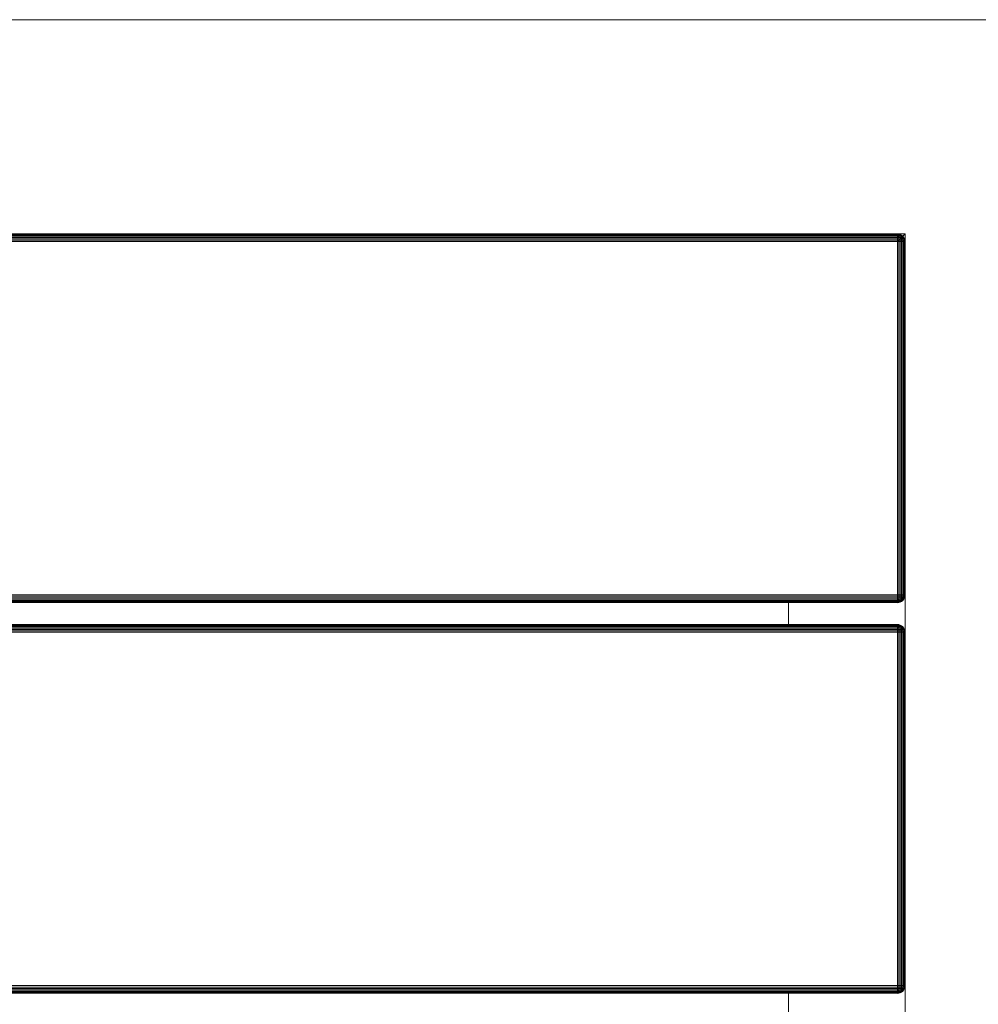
# Model space of a CAD drawing. Header units: millimetres. Extents: x -68595 to 26741, y -534 to 35396.
# Tile 55 of 172: x -58923 to -58677, y 29095 to 29348. Entities that reach past the tile are written whole.
import ezdxf

# ---------------------------------------------------------------- set-up
doc = ezdxf.new("R2010")
doc.units = ezdxf.units.MM
for name, color, linetype, lineweight, true_color in [('Furniture-1', 7, 'Continuous', 9, 0xaaaaaa), ('Kohvikulaud-1', 7, 'Continuous', 9, 0xaaaaaa), ('Surface Pattern-1', 7, 'Continuous', 9, 0x232323)]:
    doc.layers.add(name, color=color, linetype=linetype, lineweight=lineweight, true_color=true_color)
doc.layers.add('Roofs-1', color=7, linetype='Continuous', lineweight=9)

# ---------------------------------------------------------------- blocks, each defined once
blk = doc.blocks.new('MA_Kohvikulaud - Kohvikulaud_DWG-11500971-Sisehoov')
at = {"layer": 'Kohvikulaud-1'}
for p, q in [((-38, 448), (-40, 450)), ((-40, 450), (-38, 450)), ((-40, 450), (-38, 448)), ((-40, 448), (-40, 450)), ((-39.86, 448.74), (-39.67, 449.09)), ((-39.67, 449.09), (-39.86, 448.72)), ((-39.67, 449.09), (-39.86, 448.73)), ((-39.67, 449.08), (-39.86, 448.68)), ((-39.86, 448.7), (-39.67, 449.08)), ((-39.86, 448.68), (-39.67, 449.02)), ((-39.86, 448.62), (-39.67, 449.02)), ((-39.86, 448.62), (-39.67, 448.92)), ((-39.86, 448.52), (-39.67, 448.92)), ((-39.67, 449.09), (-39.41, 449.41)), ((-39.41, 449.41), (-39.67, 449.09)), ((-39.41, 449.39), (-39.67, 449.08)), ((-39.67, 449.02), (-39.41, 449.31)), ((-39.67, 448.92), (-39.41, 449.18)), ((-39.67, 449.08), (-39.67, 449.09)), ((-39.67, 449.08), (-39.67, 449.02)), ((-39.67, 449.02), (-39.67, 448.92)), ((-39.67, 448.77), (-39.41, 449)), ((-39.67, 448.92), (-39.67, 448.77)), ((-39.41, 449.41), (-39.09, 449.67)), ((-39.09, 449.67), (-39.41, 449.41)), ((-39.09, 449.65), (-39.41, 449.39)), ((-39.41, 449.31), (-39.09, 449.56)), ((-39.41, 449.39), (-39.41, 449.41)), ((-39.41, 449.18), (-39.09, 449.4)), ((-39.41, 449.39), (-39.41, 449.31)), ((-39.41, 449.31), (-39.41, 449.18)), ((-39.41, 449), (-39.09, 449.18)), ((-39.41, 449.18), (-39.41, 449)), ((-39.41, 449), (-39.41, 448.77)), ((-39.41, 448.77), (-39.09, 448.92)), ((-39.09, 449.67), (-38.74, 449.86)), ((-38.74, 449.86), (-39.09, 449.67)), ((-38.74, 449.83), (-39.09, 449.65)), ((-39.09, 449.56), (-38.74, 449.73)), ((-39.09, 449.65), (-39.09, 449.67)), ((-39.09, 449.65), (-39.09, 449.56)), ((-39.09, 449.4), (-38.74, 449.56)), ((-39.09, 449.56), (-39.09, 449.4)), ((-39.09, 449.4), (-39.09, 449.18)), ((-39.09, 449.18), (-38.74, 449.31)), ((-39.09, 449.18), (-39.09, 448.92)), ((-39.09, 448.92), (-38.74, 449.02)), ((-39.09, 448.92), (-39.09, 448.62)), ((-38.74, 449.86), (-38.36, 449.97)), ((-38.36, 449.97), (-38.74, 449.86)), ((-38.36, 449.93), (-38.74, 449.83)), ((-38.74, 449.83), (-38.74, 449.86)), ((-38.74, 449.73), (-38.36, 449.83)), ((-38.74, 449.83), (-38.74, 449.73)), ((-38.74, 449.73), (-38.74, 449.56)), ((-38.74, 449.56), (-38.36, 449.65)), ((-38.74, 449.56), (-38.74, 449.31)), ((-38.74, 449.31), (-38.36, 449.39)), ((-38.74, 449.31), (-38.74, 449.02)), ((-38.74, 449.02), (-38.36, 449.08)), ((-38.74, 449.02), (-38.74, 448.68)), ((-38.36, 449.97), (-38, 450)), ((-38, 450), (-38.36, 449.97)), ((-38.36, 449.93), (-38.36, 449.97)), ((-38.36, 449.93), (-38, 449.97)), ((-38.36, 449.83), (-38.36, 449.93)), ((-38.36, 449.83), (-38, 449.86)), ((-38.36, 449.65), (-38.36, 449.83)), ((-38.36, 449.65), (-38, 449.67)), ((-38.36, 449.39), (-38.36, 449.65)), ((-38.36, 449.39), (-38, 449.41)), ((-38.36, 449.08), (-38.36, 449.39)), ((-38.36, 449.08), (-38, 449.09)), ((-38.36, 448.72), (-38.36, 449.08)), ((-38, 449.97), (-38, 450)), ((-38, 449.86), (-38, 449.97)), ((53, 449.97), (-38, 449.97)), ((-38, 449.67), (-38, 449.86)), ((-38, 449.86), (53, 449.86)), ((-38, 449.41), (-38, 449.67)), ((-38, 449.67), (53, 449.67)), ((-38, 449.09), (-38, 449.41)), ((-38, 449.41), (53, 449.41)), ((-38, 448.74), (-38, 449.09)), ((-38, 449.09), (53, 449.09)), ((53, 450), (53.36, 449.97)), ((53, 449.97), (53, 450)), ((53.36, 449.97), (53, 450)), ((53, 450), (62.63, 450)), ((53, 449.86), (53, 449.97)), ((53.36, 449.93), (53, 449.97)), ((53, 449.67), (53, 449.86)), ((53.36, 449.83), (53, 449.86)), ((53, 449.41), (53, 449.67)), ((53.36, 449.65), (53, 449.67)), ((53, 449.09), (53, 449.41)), ((53.36, 449.39), (53, 449.41)), ((53, 448.74), (53, 449.09)), ((53.36, 449.08), (53, 449.09)), ((53.36, 449.97), (53.74, 449.86)), ((53.36, 449.93), (53.36, 449.97)), ((53.74, 449.86), (53.36, 449.97)), ((53.74, 449.83), (53.36, 449.93)), ((53.36, 449.93), (53.36, 449.83)), ((53.36, 449.83), (53.74, 449.73)), ((53.36, 449.83), (53.36, 449.65)), ((53.36, 449.65), (53.74, 449.56)), ((53.36, 449.65), (53.36, 449.39)), ((53.36, 449.39), (53.74, 449.31)), ((53.36, 449.39), (53.36, 449.08)), ((53.36, 449.08), (53.74, 449.02)), ((53.36, 449.08), (53.36, 448.72)), ((53.74, 449.86), (54.09, 449.67)), ((53.74, 449.83), (53.74, 449.86)), ((54.09, 449.67), (53.74, 449.86)), ((54.09, 449.65), (53.74, 449.83)), ((53.74, 449.83), (53.74, 449.73)), ((53.74, 449.73), (54.09, 449.56)), ((53.74, 449.73), (53.74, 449.56)), ((53.74, 449.56), (54.09, 449.4)), ((53.74, 449.56), (53.74, 449.31)), ((53.74, 449.31), (54.09, 449.18)), ((53.74, 449.31), (53.74, 449.02)), ((53.74, 449.02), (54.09, 448.92)), ((53.74, 449.02), (53.74, 448.68)), ((54.09, 449.67), (54.41, 449.41)), ((54.09, 449.65), (54.09, 449.67)), ((54.41, 449.41), (54.09, 449.67)), ((54.41, 449.39), (54.09, 449.65)), ((54.09, 449.65), (54.09, 449.56)), ((54.09, 449.56), (54.41, 449.31)), ((54.09, 449.56), (54.09, 449.4)), ((54.09, 449.4), (54.41, 449.18)), ((54.09, 449.4), (54.09, 449.18)), ((54.09, 449.18), (54.41, 449)), ((54.09, 449.18), (54.09, 448.92)), ((54.09, 448.92), (54.41, 448.77)), ((54.09, 448.92), (54.09, 448.62)), ((54.41, 449.41), (54.67, 449.09)), ((54.41, 449.39), (54.41, 449.41)), ((54.67, 449.09), (54.41, 449.41)), ((54.67, 449.08), (54.41, 449.39)), ((54.41, 449.39), (54.41, 449.31)), ((54.41, 449.31), (54.67, 449.02)), ((54.41, 449.31), (54.41, 449.18)), ((54.41, 449.18), (54.67, 448.92)), ((54.41, 449.18), (54.41, 449)), ((54.41, 449), (54.67, 448.77)), ((54.41, 449), (54.41, 448.77)), ((54.67, 449.09), (54.86, 448.74)), ((54.67, 449.08), (54.67, 449.09)), ((54.86, 448.74), (54.67, 449.09)), ((54.67, 449.08), (54.86, 448.72)), ((54.67, 449.08), (54.67, 449.02)), ((54.86, 448.73), (54.67, 449.08)), ((54.86, 448.7), (54.67, 449.02)), ((54.67, 449.02), (54.86, 448.7)), ((54.67, 449.02), (54.67, 448.92)), ((54.67, 448.92), (54.86, 448.65)), ((54.67, 448.92), (54.86, 448.65)), ((54.67, 448.92), (54.67, 448.77)), ((60.77, 448.74), (60.95, 449.09)), ((60.95, 449.09), (60.77, 448.74)), ((60.95, 449.08), (60.77, 448.68)), ((60.77, 448.74), (60.95, 449.08)), ((60.77, 448.68), (60.95, 449.02)), ((60.77, 448.62), (60.95, 449.02)), ((60.77, 448.62), (60.95, 448.92)), ((60.77, 448.52), (60.95, 448.92)), ((60.95, 449.09), (61.21, 449.41)), ((61.21, 449.41), (60.95, 449.09)), ((61.21, 449.39), (60.95, 449.08)), ((60.95, 449.02), (61.21, 449.31)), ((60.95, 448.92), (61.21, 449.18)), ((60.95, 449.09), (60.95, 449.08)), ((60.95, 449.08), (60.95, 449.02)), ((60.95, 449.02), (60.95, 448.92)), ((60.95, 448.77), (61.21, 449)), ((60.95, 448.92), (60.95, 448.77)), ((61.21, 449.41), (61.53, 449.67)), ((61.53, 449.67), (61.21, 449.41)), ((61.53, 449.65), (61.21, 449.39)), ((61.21, 449.31), (61.53, 449.56)), ((61.21, 449.41), (61.21, 449.39)), ((61.21, 449.18), (61.53, 449.4)), ((61.21, 449.39), (61.21, 449.31)), ((61.21, 449.31), (61.21, 449.18)), ((61.21, 449), (61.53, 449.18)), ((61.21, 449.18), (61.21, 449)), ((61.21, 449), (61.21, 448.77)), ((61.21, 448.77), (61.53, 448.92)), ((61.53, 449.67), (61.89, 449.86)), ((61.89, 449.86), (61.53, 449.67)), ((61.89, 449.83), (61.53, 449.65)), ((61.53, 449.56), (61.89, 449.73)), ((61.53, 449.67), (61.53, 449.65)), ((61.53, 449.65), (61.53, 449.56)), ((61.53, 449.4), (61.89, 449.56)), ((61.53, 449.56), (61.53, 449.4)), ((61.53, 449.4), (61.53, 449.18)), ((61.53, 449.18), (61.89, 449.31)), ((61.53, 449.18), (61.53, 448.92)), ((61.53, 448.92), (61.89, 449.02)), ((61.53, 448.92), (61.53, 448.62)), ((61.89, 449.86), (62.26, 449.97)), ((62.26, 449.97), (61.89, 449.86)), ((62.26, 449.93), (61.89, 449.83)), ((61.89, 449.86), (61.89, 449.83)), ((61.89, 449.73), (62.26, 449.83)), ((61.89, 449.83), (61.89, 449.73)), ((61.89, 449.73), (61.89, 449.56)), ((61.89, 449.56), (62.26, 449.65)), ((61.89, 449.56), (61.89, 449.31)), ((61.89, 449.31), (62.26, 449.39)), ((61.89, 449.31), (61.89, 449.02)), ((61.89, 449.02), (62.26, 449.08)), ((61.89, 449.02), (61.89, 448.68)), ((62.26, 449.97), (62.63, 450)), ((62.63, 450), (62.26, 449.97)), ((62.63, 449.97), (62.26, 449.93)), ((62.26, 449.97), (62.26, 449.93)), ((62.26, 449.83), (62.26, 449.93)), ((62.63, 449.86), (62.26, 449.83)), ((62.26, 449.65), (62.26, 449.83)), ((62.63, 449.67), (62.26, 449.65)), ((62.26, 449.39), (62.26, 449.65)), ((62.63, 449.41), (62.26, 449.39)), ((62.26, 449.08), (62.26, 449.39)), ((62.63, 449.09), (62.26, 449.08)), ((62.26, 448.72), (62.26, 449.08)), ((62.63, 449.97), (62.63, 450)), ((62.63, 449.86), (62.63, 449.97)), ((153.62, 449.97), (62.63, 449.97)), ((62.63, 449.67), (62.63, 449.86)), ((62.63, 449.86), (153.62, 449.86)), ((62.63, 449.41), (62.63, 449.67)), ((62.63, 449.67), (153.62, 449.67)), ((62.63, 449.09), (62.63, 449.41)), ((62.63, 449.41), (153.62, 449.41)), ((62.63, 448.74), (62.63, 449.09)), ((62.63, 449.09), (153.62, 449.09)), ((153.62, 450), (153.99, 449.97)), ((153.62, 449.97), (153.62, 450)), ((153.99, 449.97), (153.62, 450)), ((153.62, 450), (163.25, 450)), ((153.62, 449.86), (153.62, 449.97)), ((153.99, 449.93), (153.62, 449.97)), ((153.62, 449.67), (153.62, 449.86)), ((153.99, 449.83), (153.62, 449.86)), ((153.62, 449.41), (153.62, 449.67)), ((153.99, 449.65), (153.62, 449.67)), ((153.62, 449.09), (153.62, 449.41)), ((153.99, 449.39), (153.62, 449.41)), ((153.62, 448.74), (153.62, 449.09)), ((153.99, 449.08), (153.62, 449.09)), ((153.99, 449.97), (154.36, 449.86)), ((153.99, 449.93), (153.99, 449.97)), ((154.36, 449.86), (153.99, 449.97)), ((154.36, 449.83), (153.99, 449.93)), ((153.99, 449.93), (153.99, 449.83)), ((153.99, 449.83), (154.36, 449.73)), ((153.99, 449.83), (153.99, 449.65)), ((153.99, 449.65), (154.36, 449.56)), ((153.99, 449.65), (153.99, 449.39)), ((153.99, 449.39), (154.36, 449.31)), ((153.99, 449.39), (153.99, 449.08)), ((153.99, 449.08), (154.36, 449.02)), ((153.99, 449.08), (153.99, 448.72)), ((154.36, 449.86), (154.72, 449.67)), ((154.36, 449.83), (154.36, 449.86)), ((154.72, 449.67), (154.36, 449.86)), ((154.72, 449.65), (154.36, 449.83)), ((154.36, 449.83), (154.36, 449.73)), ((154.36, 449.73), (154.72, 449.56)), ((154.36, 449.73), (154.36, 449.56)), ((154.36, 449.56), (154.72, 449.4)), ((154.36, 449.56), (154.36, 449.31)), ((154.36, 449.31), (154.72, 449.18)), ((154.36, 449.31), (154.36, 449.02)), ((154.36, 449.02), (154.72, 448.92)), ((154.36, 449.02), (154.36, 448.68)), ((154.72, 449.67), (155.04, 449.41)), ((154.72, 449.65), (154.72, 449.67)), ((155.04, 449.41), (154.72, 449.67)), ((155.04, 449.39), (154.72, 449.65)), ((154.72, 449.65), (154.72, 449.56)), ((154.72, 449.56), (155.04, 449.31)), ((154.72, 449.56), (154.72, 449.4)), ((154.72, 449.4), (155.04, 449.18)), ((154.72, 449.4), (154.72, 449.18)), ((154.72, 449.18), (155.04, 449)), ((154.72, 449.18), (154.72, 448.92)), ((154.72, 448.92), (155.04, 448.77)), ((154.72, 448.92), (154.72, 448.62)), ((155.04, 449.41), (155.3, 449.09)), ((155.04, 449.39), (155.04, 449.41)), ((155.3, 449.09), (155.04, 449.41)), ((155.3, 449.08), (155.04, 449.39)), ((155.04, 449.39), (155.04, 449.31)), ((155.04, 449.31), (155.3, 449.02)), ((155.04, 449.31), (155.04, 449.18)), ((155.04, 449.18), (155.3, 448.92)), ((155.04, 449.18), (155.04, 449)), ((155.04, 449), (155.3, 448.77)), ((155.04, 449), (155.04, 448.77)), ((155.3, 449.09), (155.48, 448.74)), ((155.3, 449.08), (155.3, 449.09)), ((155.48, 448.74), (155.3, 449.09)), ((155.3, 449.08), (155.48, 448.72)), ((155.3, 449.08), (155.3, 449.02)), ((155.48, 448.73), (155.3, 449.08)), ((155.48, 448.7), (155.3, 449.02)), ((155.3, 449.02), (155.48, 448.7)), ((155.3, 449.02), (155.3, 448.92)), ((155.3, 448.92), (155.48, 448.65)), ((155.3, 448.92), (155.48, 448.65)), ((155.3, 448.92), (155.3, 448.77)), ((-40, 448), (-39.97, 448.36)), ((-39.97, 448.36), (-40, 448)), ((-40, 448), (-39.97, 448.03)), ((-39.97, 448.36), (-39.86, 448.74)), ((-39.86, 448.73), (-39.97, 448.36)), ((-39.97, 448.03), (-39.86, 448)), ((-39.97, 448), (-39.97, -448)), ((-39.86, 448.52), (-39.67, 448.77)), ((-39.86, 448.4), (-39.67, 448.77)), ((-39.86, 448.4), (-39.67, 448.6)), ((-39.86, 448.27), (-39.67, 448.6)), ((-39.86, 448.27), (-39.67, 448.4)), ((-39.86, 448.13), (-39.67, 448.4)), ((-39.86, 448.13), (-39.67, 448.2)), ((-39.67, 448), (-39.86, 448.13)), ((-39.86, 448.07), (-39.67, 448)), ((-39.86, 448), (-39.86, -448)), ((-39.67, 448.6), (-39.41, 448.77)), ((-39.67, 448.77), (-39.67, 448.6)), ((-39.67, 448.6), (-39.67, 448.4)), ((-39.67, 448.4), (-39.41, 448.52)), ((-39.67, 448.4), (-39.67, 448.2)), ((-39.67, 448.2), (-39.41, 448.26)), ((-39.67, 448.2), (-39.67, 448)), ((-39.67, 448), (-39.41, 448)), ((-39.67, 448), (-39.67, -448)), ((-39.41, 448.77), (-39.41, 448.52)), ((-39.41, 448.52), (-39.09, 448.62)), ((-39.41, 448.52), (-39.41, 448.26)), ((-39.41, 448.26), (-39.09, 448.3)), ((-39.41, 448.26), (-39.41, 448)), ((-39.41, 448), (-39.09, 448)), ((-39.41, 448), (-39.41, -448)), ((-39.09, 448.62), (-38.74, 448.68)), ((-39.09, 448.62), (-39.09, 448.3)), ((-39.09, 448.3), (-38.74, 448.34)), ((-39.09, 448.3), (-39.09, 448)), ((-39.09, 448), (-38.74, 448)), ((-39.09, 448), (-39.09, -448)), ((-38.74, 448.68), (-38.36, 448.72)), ((-38.74, 448.68), (-38.74, 448.34)), ((-38.74, 448.34), (-38.36, 448.36)), ((-38.74, 448.34), (-38.74, 448)), ((-38.74, 448), (-38.36, 448)), ((-38.74, 448), (-38.74, -448)), ((-38.36, 448.72), (-38, 448.74)), ((-38.36, 448.36), (-38.36, 448.72)), ((-38.36, 448.36), (-38, 448.36)), ((-38.36, 448.36), (-38.36, 448)), ((-38.36, 448), (-38, 448)), ((-38.36, -448), (-38.36, 448)), ((-38, 448.36), (-38, 448.74)), ((-38, 448.74), (53, 448.74)), ((-38, 448), (-38, 448.36)), ((-38, 448.36), (53, 448.36)), ((53, 448), (-38, 448)), ((-38, 448), (-38, -448)), ((53, 448.36), (53, 448.74)), ((53.36, 448.72), (53, 448.74)), ((53, 448), (53, 448.36)), ((53.36, 448.36), (53, 448.36)), ((53, -448), (53, 448)), ((53, 448), (53.36, 448)), ((53.36, 448.72), (53.74, 448.68)), ((53.36, 448.72), (53.36, 448.36)), ((53.36, 448.36), (53.74, 448.34)), ((53.36, 448.36), (53.36, 448)), ((53.36, 448), (53.74, 448)), ((53.36, -448), (53.36, 448)), ((53.74, 448.68), (54.09, 448.62)), ((53.74, 448.68), (53.74, 448.34)), ((53.74, 448.34), (54.09, 448.3)), ((53.74, 448.34), (53.74, 448)), ((53.74, 448), (54.09, 448)), ((53.74, 448), (53.74, -448)), ((54.09, 448.62), (54.41, 448.52)), ((54.09, 448.62), (54.09, 448.3)), ((54.09, 448.3), (54.41, 448.26)), ((54.09, 448.3), (54.09, 448)), ((54.09, 448), (54.41, 448)), ((54.09, -448), (54.09, 448)), ((54.41, 448.77), (54.67, 448.6)), ((54.41, 448.77), (54.41, 448.52)), ((54.41, 448.52), (54.67, 448.4)), ((54.41, 448.52), (54.41, 448.26)), ((54.41, 448.26), (54.67, 448.2)), ((54.41, 448.26), (54.41, 448)), ((54.41, 448), (54.67, 448)), ((54.41, -448), (54.41, 448)), ((54.67, 448.77), (54.86, 448.57)), ((54.67, 448.77), (54.86, 448.57)), ((54.67, 448.77), (54.67, 448.6)), ((54.67, 448.6), (54.86, 448.46)), ((54.67, 448.6), (54.86, 448.46)), ((54.67, 448.6), (54.67, 448.4)), ((54.67, 448.4), (54.86, 448.34)), ((54.67, 448.4), (54.86, 448.34)), ((54.67, 448.4), (54.67, 448.2)), ((54.67, 448.2), (54.86, 448.2)), ((54.67, 448.2), (54.86, 448.2)), ((54.67, 448.2), (54.67, 448)), ((54.67, 448), (54.86, 448.07)), ((54.67, 448), (54.86, 448.07)), ((54.67, -448), (54.67, 448)), ((54.86, 448.74), (54.97, 448.36)), ((54.86, 448.73), (54.97, 448.36)), ((54.86, 448), (54.97, 448.03)), ((54.86, -448), (54.86, 448)), ((54.97, 448.36), (55, 448)), ((54.97, 448.36), (55, 448)), ((54.97, 448.03), (55, 448)), ((54.97, -448), (54.97, 448)), ((60.63, 448), (60.66, 448.36)), ((60.66, 448.36), (60.63, 448)), ((60.66, 448.03), (60.63, 448)), ((60.66, 448.36), (60.77, 448.74)), ((60.66, 448.36), (60.77, 448.74)), ((60.77, 448), (60.66, 448.03)), ((60.66, 448), (60.66, -448)), ((60.77, 448.52), (60.95, 448.77)), ((60.77, 448.4), (60.95, 448.77)), ((60.77, 448.4), (60.95, 448.6)), ((60.77, 448.27), (60.95, 448.6)), ((60.77, 448.27), (60.95, 448.4)), ((60.77, 448.13), (60.95, 448.4)), ((60.95, 448.2), (60.77, 448.13)), ((60.77, 448.07), (60.95, 448.2)), ((60.77, 448), (60.95, 448)), ((60.77, -448), (60.77, 448)), ((60.95, 448.6), (61.21, 448.77)), ((60.95, 448.77), (60.95, 448.6)), ((60.95, 448.6), (60.95, 448.4)), ((60.95, 448.4), (61.21, 448.52)), ((60.95, 448.4), (60.95, 448.2)), ((60.95, 448.2), (61.21, 448.26)), ((60.95, 448), (60.95, 448.2)), ((60.95, 448), (61.21, 448)), ((60.95, 448), (60.95, -448)), ((61.21, 448.77), (61.21, 448.52)), ((61.21, 448.52), (61.53, 448.62)), ((61.21, 448.52), (61.21, 448.26)), ((61.21, 448.26), (61.53, 448.3)), ((61.21, 448), (61.21, 448.26)), ((61.21, 448), (61.53, 448)), ((61.21, -448), (61.21, 448)), ((61.53, 448.62), (61.89, 448.68)), ((61.53, 448.62), (61.53, 448.3)), ((61.53, 448.3), (61.89, 448.34)), ((61.53, 448), (61.53, 448.3)), ((61.53, 448), (61.89, 448)), ((61.53, -448), (61.53, 448)), ((61.89, 448.68), (62.26, 448.72)), ((61.89, 448.68), (61.89, 448.34)), ((61.89, 448.34), (62.26, 448.36)), ((61.89, 448), (61.89, 448.34)), ((61.89, 448), (62.26, 448)), ((61.89, -448), (61.89, 448)), ((62.63, 448.74), (62.26, 448.72)), ((62.26, 448.36), (62.26, 448.72)), ((62.26, 448), (62.26, 448.36)), ((62.63, 448.36), (62.26, 448.36)), ((62.26, 448), (62.63, 448)), ((62.26, -448), (62.26, 448)), ((62.63, 448.36), (62.63, 448.74)), ((62.63, 448.74), (153.62, 448.74)), ((62.63, 448), (62.63, 448.36)), ((62.63, 448.36), (153.62, 448.36)), ((153.62, 448), (62.63, 448)), ((62.63, 448), (62.63, -448)), ((153.62, 448.36), (153.62, 448.74)), ((153.99, 448.72), (153.62, 448.74)), ((153.62, 448), (153.62, 448.36)), ((153.99, 448.36), (153.62, 448.36)), ((153.62, -448), (153.62, 448)), ((153.62, 448), (153.99, 448)), ((153.99, 448.72), (154.36, 448.68)), ((153.99, 448.72), (153.99, 448.36)), ((153.99, 448.36), (154.36, 448.34)), ((153.99, 448.36), (153.99, 448)), ((153.99, 448), (154.36, 448)), ((153.99, 448), (153.99, -448)), ((154.36, 448.68), (154.72, 448.62)), ((154.36, 448.68), (154.36, 448.34)), ((154.36, 448.34), (154.72, 448.3)), ((154.36, 448.34), (154.36, 448)), ((154.36, 448), (154.72, 448)), ((154.36, 448), (154.36, -448)), ((154.72, 448.62), (155.04, 448.52)), ((154.72, 448.62), (154.72, 448.3)), ((154.72, 448.3), (155.04, 448.26)), ((154.72, 448.3), (154.72, 448)), ((154.72, 448), (155.04, 448)), ((154.72, 448), (154.72, -448)), ((155.04, 448.77), (155.3, 448.6)), ((155.04, 448.77), (155.04, 448.52)), ((155.04, 448.52), (155.3, 448.4)), ((155.04, 448.52), (155.04, 448.26)), ((155.04, 448.26), (155.3, 448.2)), ((155.04, 448.26), (155.04, 448)), ((155.04, 448), (155.3, 448)), ((155.04, 448), (155.04, -448)), ((155.3, 448.77), (155.48, 448.57)), ((155.3, 448.77), (155.48, 448.57)), ((155.3, 448.77), (155.3, 448.6)), ((155.3, 448.6), (155.48, 448.46)), ((155.3, 448.6), (155.48, 448.46)), ((155.3, 448.6), (155.3, 448.4)), ((155.3, 448.4), (155.48, 448.34)), ((155.3, 448.4), (155.48, 448.34)), ((155.3, 448.4), (155.3, 448.2)), ((155.3, 448.2), (155.48, 448.2)), ((155.3, 448.2), (155.48, 448.2)), ((155.3, 448.2), (155.3, 448)), ((155.3, 448), (155.48, 448.07)), ((155.3, 448), (155.48, 448.07)), ((155.3, 448), (155.3, -448)), ((155.48, 448.74), (155.59, 448.36)), ((155.48, 448.73), (155.59, 448.36)), ((155.48, 448), (155.59, 448.03)), ((155.48, 448), (155.48, -448)), ((155.59, 448.36), (155.62, 448)), ((155.59, 448.36), (155.62, 448)), ((155.59, 448.03), (155.62, 448)), ((155.59, -448), (155.59, 448)), ((60.95, 420), (54.67, 420)), ((161.58, 420), (155.3, 420))]:
    blk.add_line(p, q, dxfattribs=at)
blk = doc.blocks.new('MA_Kohvikulaud - MA_Kohvikulaud-11500981-Sisehoov')
blk.add_blockref('MA_Kohvikulaud - Kohvikulaud_DWG-11500971-Sisehoov', (-357.3, 23.93))

msp = doc.modelspace()

# ---------------------------------------------------------------- hatches: boundary and pattern name
at = {"layer": 'Surface Pattern-1'}
h = msp.add_hatch(dxfattribs=at)
h.set_pattern_fill('FP_6', color=256, style=0, pattern_type=2)
h.set_pattern_definition([(270, (-67594.6, -13241.8), (600, 4e-14), []), (0, (-67594.6, -13241.8), (0, 600), [])])
h.paths.add_polyline_path([(-59902.01, 25556.61), (-57646.08, 27269.19), (-57646.08, 29348.17), (-66244.21, 29348.17), (-66244.21, 29093.17), (-66744.21, 29093.17), (-66744.21, 29348.17), (-66798.58, 29348.17), (-66798.58, 25687.16), (-64518.77, 26921.57), (-63355.37, 26921.57), (-59935.15, 25569.7)])
h.paths.add_polyline_path([(-59935.15, 25671.63), (-60763.15, 26024.35), (-60410.88, 26851.3), (-59583.94, 26499.03), (-59934.9, 25672.21)])
h.paths.add_polyline_path([(-59925.64, 25770.8), (-59923.44, 25775.98), (-60296.25, 25934.23), (-60298.45, 25929.05), (-59935.15, 25774.84)])
h.paths.add_polyline_path([(-59886.32, 25863.43), (-59884.13, 25868.61), (-60256.93, 26026.85), (-60259.13, 26021.68), (-59896.89, 25867.91)])
h.paths.add_polyline_path([(-60326.06, 25940.77), (-60323.86, 25945.95), (-60696.67, 26104.2), (-60698.87, 26099.02), (-60338.5, 25946.05)])
h.paths.add_polyline_path([(-59847.01, 25956.06), (-59844.81, 25961.23), (-60217.61, 26119.48), (-60219.81, 26114.3), (-59875.7, 25968.24)])
h.paths.add_polyline_path([(-60286.74, 26033.4), (-60284.55, 26038.58), (-60657.35, 26196.82), (-60659.55, 26191.64), (-60312.19, 26044.2)])
h.paths.add_polyline_path([(-59807.69, 26048.68), (-59805.49, 26053.86), (-60178.3, 26212.11), (-60180.49, 26206.93), (-59811.38, 26050.25)])
h.paths.add_polyline_path([(-60247.43, 26126.02), (-60245.23, 26131.2), (-60618.03, 26289.45), (-60620.23, 26284.27), (-60254.11, 26128.86)])
h.paths.add_polyline_path([(-59768.37, 26141.31), (-59766.58, 26146.66), (-60138.98, 26304.73), (-60141.18, 26299.55), (-59772.06, 26142.87)])
h.paths.add_polyline_path([(-60208.11, 26218.65), (-60205.91, 26223.83), (-60578.72, 26382.07), (-60580.91, 26376.9), (-60254.11, 26238.18)])
h.paths.add_polyline_path([(-60702.62, 26231.01), (-61172.19, 26271.89), (-61169.58, 26301.77), (-61158.95, 26300.85), (-61151.37, 26400.57), (-61203.14, 26405.07), (-61212.32, 26310.84), (-61214.46, 26310.84), (-61227.91, 26311.07), (-61228.27, 26306.88), (-61409.69, 26322.68), (-61370.66, 26770.98), (-61189.25, 26755.19), (-61189.25, 26750.03), (-61173.59, 26747.54), (-61173.52, 26745.41), (-61181.46, 26654.13), (-61128.6, 26649.53), (-61119.93, 26749.15), (-61130.56, 26750.08), (-61127.96, 26779.97), (-60658.39, 26739.09), (-60661, 26709.2), (-60671.62, 26710.13), (-60710.65, 26261.82), (-60700.02, 26260.9)])
h.paths.add_polyline_path([(-59729.05, 26233.93), (-59726.86, 26239.11), (-60099.66, 26397.36), (-60101.86, 26392.18), (-59766.58, 26249.86)])
h.paths.add_polyline_path([(-60818.88, 26301.36), (-60785.06, 26689.89), (-60790.04, 26690.32), (-60823.86, 26301.79), (-60819.24, 26301.39)])
h.paths.add_polyline_path([(-60929.71, 26311.01), (-60895.89, 26699.54), (-60900.87, 26699.97), (-60934.69, 26311.44), (-60930.07, 26311.04)])
h.paths.add_polyline_path([(-60168.79, 26311.28), (-60166.59, 26316.45), (-60539.4, 26474.7), (-60541.6, 26469.52), (-60179.65, 26315.88)])
h.paths.add_polyline_path([(-61040.54, 26320.65), (-61006.72, 26709.19), (-61011.7, 26709.62), (-61045.52, 26321.09), (-61040.91, 26320.69)])
h.paths.add_polyline_path([(-59689.74, 26326.56), (-59687.54, 26331.74), (-60060.34, 26489.98), (-60062.54, 26484.81), (-59753.84, 26353.77)])
h.paths.add_polyline_path([(-61339.39, 26346.67), (-61305.57, 26735.2), (-61334.96, 26737.76), (-61368.78, 26349.23), (-61341.39, 26346.84)])
h.paths.add_polyline_path([(-61794.58, 26398.35), (-61840.04, 26401.68), (-61870.78, 26407.04), (-61905.09, 26416.67), (-61936.08, 26428.54), (-61967.1, 26444.26), (-61995.78, 26462.31), (-62022.06, 26482.8), (-62049.05, 26508.6), (-62071.6, 26534.97), (-62089.77, 26560.85), (-62106.41, 26590.15), (-62120.92, 26622.77), (-62131.8, 26655.75), (-62139.08, 26688.22), (-62143.2, 26721.41), (-62144.05, 26759.59), (-62141.75, 26790.03), (-62135.88, 26824.61), (-62126.95, 26856.9), (-62114.39, 26889.85), (-62099.32, 26919.78), (-62080.62, 26949.54), (-62058.46, 26977.66), (-62034.33, 27002.81), (-62009.22, 27024.44), (-61978.85, 27045.48), (-61952.78, 27060.17), (-61919.95, 27074.76), (-61883.79, 27086.41), (-61854.75, 27092.84), (-61818.79, 27097.11), (-61786.3, 27097.97), (-61751.21, 27095.26), (-61718.3, 27089.65), (-61684.08, 27080.02), (-61653.08, 27068.15), (-61621.65, 27052.19), (-61593.39, 27034.38), (-61567.11, 27013.89), (-61540.12, 26988.09), (-61517.57, 26961.73), (-61499.4, 26935.85), (-61482.76, 26906.54), (-61468.25, 26873.93), (-61456.53, 26837.61), (-61450.09, 26808.51), (-61445.96, 26775.13), (-61445.04, 26738.53), (-61447.42, 26706.67), (-61453.29, 26672.07), (-61463.17, 26637.11), (-61474.78, 26606.85), (-61489.85, 26576.91), (-61508.55, 26547.15), (-61530.7, 26519.03), (-61554.84, 26493.88), (-61579.95, 26472.26), (-61607.41, 26452.97), (-61636.39, 26436.52), (-61669.22, 26421.93), (-61701.98, 26411.13), (-61736.7, 26403.53), (-61771.87, 26399.46), (-61787.01, 26398.72)])
h.paths.add_polyline_path([(-60129.47, 26403.9), (-60127.28, 26409.08), (-60500.08, 26567.33), (-60502.28, 26562.15), (-60179.65, 26425.2)])
h.paths.add_polyline_path([(-59650.42, 26419.19), (-59622.82, 26484.2), (-59995.63, 26642.44), (-60023.22, 26577.43), (-59657.46, 26422.17)])
h.paths.add_polyline_path([(-61147.68, 26430.36), (-61131.2, 26619.64), (-61184.08, 26624.02), (-61200.54, 26434.96), (-61151.37, 26430.68)])
h.paths.add_polyline_path([(-61647.95, 26475.26), (-61641.03, 26479.35), (-61647.42, 26475.58)])
h.paths.add_polyline_path([(-61622.33, 26490.62), (-61615.32, 26495.8), (-61622.27, 26490.67)])
h.paths.add_polyline_path([(-60090.16, 26496.53), (-60087.96, 26501.71), (-60460.76, 26659.95), (-60462.96, 26654.77), (-60093.95, 26498.14)])
h.paths.add_polyline_path([(-61554.46, 26552.32), (-61548.96, 26559.68), (-61554.14, 26552.76)])
h.paths.add_polyline_path([(-59757.36, 26583.89), (-59778.57, 26605.1), (-59771.03, 26612.64), (-60089.23, 26930.84), (-60096.77, 26923.3), (-60117.98, 26944.51), (-59784.7, 27277.8), (-59763.48, 27256.58), (-59771.03, 27249.04), (-59700.32, 27178.33), (-59662.8, 27215.85), (-59729.03, 27283.57), (-59728.47, 27284.32), (-59718.6, 27295.01), (-59721.43, 27298.64), (-59593.06, 27427), (-59275.26, 27108.41), (-59403.63, 26980.04), (-59407.67, 26983.27), (-59419.56, 26972.97), (-59420.34, 26973.4), (-59486.02, 27039.07), (-59523.54, 27001.55), (-59452.83, 26930.84), (-59445.29, 26938.39), (-59424.07, 26917.17), (-59736.53, 26604.71)])
h.paths.add_polyline_path([(-60050.84, 26589.15), (-60023.24, 26654.16), (-60396.05, 26812.41), (-60423.64, 26747.4), (-60093.95, 26607.45)])
h.paths.add_polyline_path([(-61520.86, 26602.89), (-61517.49, 26609.91), (-61520.74, 26603.14)])
h.paths.add_polyline_path([(-61497.78, 26659.01), (-61495.78, 26666.76), (-61497.59, 26659.74)])
h.paths.add_polyline_path([(-59713.58, 26712.52), (-59710.04, 26716.06), (-59985.81, 26991.83), (-59989.35, 26988.29), (-59722.67, 26721.62)])
h.paths.add_polyline_path([(-61486.06, 26718.56), (-61485.61, 26726.54), (-61486.02, 26719.3)])
h.paths.add_polyline_path([(-61486.18, 26779.52), (-61487.29, 26787.22), (-61486.21, 26779.69)])
h.paths.add_polyline_path([(-59634.91, 26791.19), (-59631.38, 26794.72), (-59907.15, 27070.49), (-59910.68, 27066.96), (-59646.27, 26802.55)])
h.paths.add_polyline_path([(-61492.44, 26816.46), (-61493.27, 26819.78), (-61492.82, 26817.94)])
h.paths.add_polyline_path([(-59556.24, 26869.85), (-59552.71, 26873.39), (-59828.48, 27149.16), (-59832.02, 27145.62), (-59617.23, 26930.84)])
h.paths.add_polyline_path([(-61521.5, 26894.98), (-61525.59, 26901.9), (-61521.81, 26895.51)])
h.paths.add_polyline_path([(-61536.86, 26920.59), (-61542.04, 26927.62), (-61536.91, 26920.66)])
h.paths.add_polyline_path([(-61598.56, 26988.47), (-61605.92, 26993.97), (-61598.74, 26988.6)])
h.paths.add_polyline_path([(-61649.12, 27022.07), (-61659.08, 27026.82), (-61649.38, 27022.19)])
h.paths.add_polyline_path([(-59544.75, 27022.76), (-59507.23, 27060.29), (-59641.58, 27194.64), (-59679.1, 27157.12), (-59548.34, 27026.35)])
h.paths.add_polyline_path([(-61705.25, 27045.15), (-61712.99, 27047.16), (-61705.98, 27045.34)])
h.paths.add_polyline_path([(-61764.79, 27056.87), (-61772.78, 27057.32), (-61765.54, 27056.91)])
h.paths.add_polyline_path([(-59344.13, 27081.97), (-59323.67, 27103.23), (-59599.04, 27378.6), (-59619.9, 27357.74), (-59351.03, 27088.87)])
h.paths.add_polyline_path([(-59595.4, 28393.03), (-59595.4, 29293.03), (-58695.4, 29293.03), (-58695.4, 28393.03), (-59593.4, 28393.03)])
h.paths.add_polyline_path([(-59160.4, 28423.03), (-59160.4, 28493.66), (-59565.4, 28493.66), (-59565.4, 28423.03), (-59439.22, 28423.03)])
h.paths.add_polyline_path([(-59130.4, 28423.03), (-58725.4, 28423.03), (-58725.4, 28493.66), (-59130.4, 28493.66)])
h.paths.add_polyline_path([(-60051.44, 28463.63), (-60375.55, 28814.78), (-60353.5, 28835.13), (-60344.05, 28824.89), (-60270.57, 28892.72), (-60306.56, 28931.71), (-60376.79, 28868.21), (-60377.51, 28868.72), (-60387.74, 28879.26), (-60391.52, 28876.31), (-60514.76, 29009.83), (-60183.81, 29314.75), (-60060.57, 29181.23), (-60063.78, 29177.13), (-60054.14, 29165.03), (-60054.59, 29164.27), (-60122.85, 29101.27), (-60086.86, 29062.28), (-60013.38, 29130.1), (-60022.83, 29140.34), (-60000.78, 29160.69), (-59676.67, 28809.54), (-59698.72, 28789.19), (-59708.17, 28799.43), (-60038.84, 28494.22), (-60029.39, 28483.98), (-60038.84, 28475.26)])
h.paths.add_polyline_path([(-58316.71, 28469.45), (-58337.06, 28491.49), (-58326.82, 28500.94), (-58632.03, 28831.62), (-58642.27, 28822.17), (-58662.62, 28844.21), (-58311.47, 29168.32), (-58291.12, 29146.28), (-58301.36, 29136.83), (-58233.53, 29063.35), (-58194.54, 29099.33), (-58258.04, 29169.56), (-58257.53, 29170.29), (-58246.99, 29180.51), (-58249.94, 29184.29), (-58116.42, 29307.53), (-57811.5, 28976.59), (-57945.25, 28853.6), (-57949.12, 28856.56), (-57961.22, 28846.92), (-57961.98, 28847.37), (-58024.98, 28915.63), (-58063.97, 28879.64), (-57996.15, 28806.15), (-57985.91, 28815.6), (-57965.56, 28793.56), (-58314.06, 28471.9)])
h.paths.add_polyline_path([(-59439.22, 28588.66), (-59160.4, 28588.66), (-59160.4, 28594.28), (-59565.4, 28594.28), (-59565.4, 28588.66)])
h.paths.add_polyline_path([(-59002.73, 28588.66), (-58725.4, 28588.66), (-58725.4, 28594.28), (-59130.4, 28594.28), (-59130.4, 28588.66)])
h.paths.add_polyline_path([(-60092.25, 28596.31), (-59805.67, 28860.83), (-59809.06, 28864.5), (-60095.64, 28599.99), (-60093.95, 28598.15)])
h.paths.add_polyline_path([(-58265.42, 28598.44), (-58261.75, 28601.83), (-58526.26, 28888.42), (-58529.94, 28885.03), (-58271.91, 28605.47)])
h.paths.add_polyline_path([(-58183.67, 28673.9), (-58180, 28677.29), (-58444.51, 28963.87), (-58448.19, 28960.48), (-58195.19, 28686.37)])
h.paths.add_polyline_path([(-60167.71, 28678.06), (-59881.12, 28942.58), (-59884.51, 28946.25), (-60171.1, 28681.74)])
h.paths.add_polyline_path([(-59439.22, 28689.28), (-59160.4, 28689.28), (-59160.4, 28694.91), (-59565.4, 28694.91), (-59565.4, 28689.28)])
h.paths.add_polyline_path([(-58784.49, 28689.28), (-58725.4, 28689.28), (-58725.4, 28694.91), (-59130.4, 28694.91), (-59130.4, 28689.28), (-59002.73, 28689.28)])
h.paths.add_polyline_path([(-58101.92, 28749.35), (-58098.24, 28752.74), (-58362.76, 29039.33), (-58366.44, 29035.94), (-58109.4, 28757.45)])
h.paths.add_polyline_path([(-60243.16, 28759.81), (-59956.58, 29024.33), (-59959.97, 29028.01), (-60246.55, 28763.49)])
h.paths.add_polyline_path([(-58959.56, 28789.91), (-58725.4, 28789.91), (-58725.4, 28795.53), (-59130.4, 28795.53), (-59130.4, 28789.91), (-59002.73, 28789.91)])
h.paths.add_polyline_path([(-59160.4, 28789.91), (-59160.4, 28795.53), (-59565.4, 28795.53), (-59565.4, 28789.91), (-59220.97, 28789.91)])
h.paths.add_polyline_path([(-58725.4, 28890.53), (-58725.4, 28896.16), (-59130.4, 28896.16), (-59130.4, 28890.53), (-58784.49, 28890.53)])
h.paths.add_polyline_path([(-59220.97, 28890.53), (-59160.4, 28890.53), (-59160.4, 28896.16), (-59565.4, 28896.16), (-59565.4, 28890.53), (-59330.09, 28890.53)])
h.paths.add_polyline_path([(-58084.32, 28901.68), (-58045.33, 28937.67), (-58174.2, 29077.29), (-58213.19, 29041.3), (-58102.31, 28921.17)])
h.paths.add_polyline_path([(-60248.53, 28913.06), (-60108.91, 29041.93), (-60144.9, 29080.92), (-60284.51, 28952.05), (-60268.07, 28934.24)])
h.paths.add_polyline_path([(-57881.48, 28952.81), (-57860.06, 28973.09), (-58124.32, 29259.41), (-58146, 29239.4), (-57886.03, 28957.74)])
h.paths.add_polyline_path([(-60446.62, 28980.25), (-60160.04, 29244.77), (-60180.32, 29266.19), (-60466.63, 29001.93), (-60450.31, 28984.25)])
h.paths.add_polyline_path([(-59565.4, 28991.16), (-59160.4, 28991.16), (-59160.4, 28996.78), (-59565.4, 28996.78)])
h.paths.add_polyline_path([(-58725.4, 28991.16), (-58725.4, 28996.78), (-59130.4, 28996.78), (-59130.4, 28991.16), (-58784.49, 28991.16)])
h.paths.add_polyline_path([(-58725.4, 29091.78), (-58725.4, 29097.41), (-59130.4, 29097.41), (-59130.4, 29091.78), (-58784.49, 29091.78)])
h.paths.add_polyline_path([(-59220.97, 29091.78), (-59160.4, 29091.78), (-59160.4, 29097.41), (-59565.4, 29097.41), (-59565.4, 29091.78), (-59439.22, 29091.78)])
h.paths.add_polyline_path([(-59439.22, 29192.41), (-59160.4, 29192.41), (-59160.4, 29198.03), (-59565.4, 29198.03), (-59565.4, 29192.41)])
h.paths.add_polyline_path([(-58725.4, 29192.41), (-58725.4, 29198.03), (-59130.4, 29198.03), (-59130.4, 29192.41), (-58784.49, 29192.41)])

# ---------------------------------------------------------------- linework, layer by layer
at = {"layer": 'Roofs-1'}
msp.add_line((-57646.08, 29348.17), (-60804.58, 29348.17), dxfattribs=at)

# ---------------------------------------------------------------- block references
at = {"layer": 'Furniture-1', "rotation": 270.0000000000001}
msp.add_blockref('MA_Kohvikulaud - MA_Kohvikulaud-11500981-Sisehoov', (-59169.33, 28895.73), dxfattribs=at)

doc.saveas('drawing.dxf')
